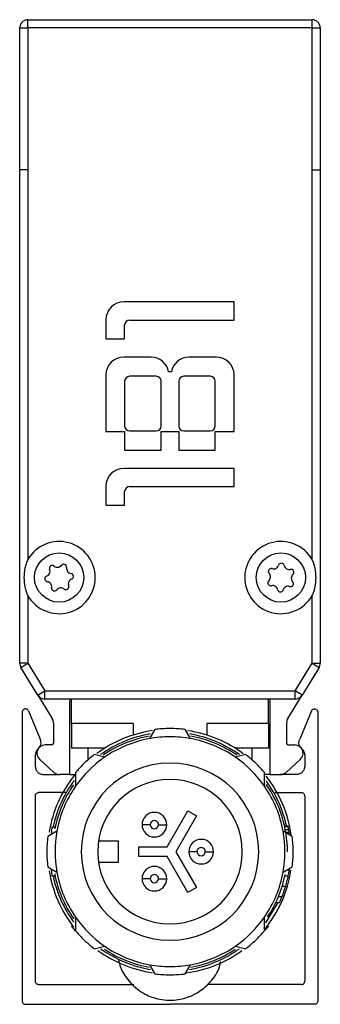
# Model space of a CAD drawing. Header units: millimetres. Extents: x -1015 to 3075, y 357 to 841.
# Tile 1 of 14: x -1015 to -997, y 570 to 630. Entities that reach past the tile are written whole.
import ezdxf

# ---------------------------------------------------------------- set-up
doc = ezdxf.new("R2010")
doc.units = ezdxf.units.MM

# ---------------------------------------------------------------- blocks, each defined once
blk = doc.blocks.new('Drawing View3')
at = {"color": 7, "linetype": 'Continuous', "lineweight": 25}
for p, q in [((-5.522, 56.744), (-5.522, 57.244)), ((-5.522, 57.244), (11.778, 57.244)), ((11.778, 56.744), (11.778, 57.244)), ((-6.022, 56.744), (-5.522, 56.744)), ((-6.022, 48.094), (-6.022, 56.744)), ((11.778, 56.744), (-5.522, 56.744)), ((-5.522, 56.744), (-5.522, 48.094)), ((11.778, 48.094), (11.778, 56.744)), ((11.778, 56.744), (12.278, 56.744)), ((12.278, 56.744), (12.278, 48.094)), ((-6.022, 18.038), (-6.022, 48.094)), ((-5.522, 48.094), (-6.022, 48.094)), ((-5.522, 48.094), (-5.522, 24.361)), ((11.778, 24.361), (11.778, 48.094)), ((11.778, 48.094), (12.278, 48.094)), ((12.278, 48.094), (12.278, 18.038)), ((7.028, 40.047), (0.308, 40.047)), ((7.028, 38.937), (7.028, 40.047)), ((-0.772, 38.967), (-0.772, 37.797)), ((0.368, 37.797), (0.368, 38.637)), ((0.668, 38.937), (7.028, 38.937)), ((-0.772, 37.797), (0.368, 37.797)), ((1.973, 36.687), (0.308, 36.687)), ((5.948, 36.687), (4.283, 36.687)), ((-0.772, 35.607), (-0.772, 32.157)), ((2.288, 35.517), (0.668, 35.517)), ((3.218, 35.787), (3.038, 35.787)), ((5.588, 35.517), (3.968, 35.517)), ((7.028, 32.157), (7.028, 35.607)), ((0.368, 35.217), (0.368, 32.487)), ((2.588, 32.487), (2.588, 35.217)), ((3.668, 35.217), (3.668, 32.487)), ((5.888, 32.487), (5.888, 35.217)), ((-0.772, 32.157), (0.368, 32.157)), ((0.368, 32.157), (0.368, 31.017)), ((0.668, 32.187), (2.288, 32.187)), ((2.588, 31.017), (2.588, 32.157)), ((2.588, 32.157), (3.668, 32.157)), ((3.668, 32.157), (3.668, 31.017)), ((3.968, 32.187), (5.588, 32.187)), ((5.888, 31.017), (5.888, 32.157)), ((5.888, 32.157), (7.028, 32.157)), ((0.368, 31.017), (2.588, 31.017)), ((3.668, 31.017), (5.888, 31.017)), ((7.028, 29.907), (0.308, 29.907)), ((7.028, 28.797), (7.028, 29.907)), ((-0.772, 28.827), (-0.772, 27.657)), ((0.668, 28.797), (7.028, 28.797)), ((0.368, 27.657), (0.368, 28.497)), ((-0.772, 27.657), (0.368, 27.657)), ((-5.522, 22.143), (-5.522, 18.038)), ((11.778, 18.038), (11.778, 22.143)), ((-5.522, 18.038), (-6.022, 18.038)), ((-5.948, 17.776), (-5.522, 18.038)), ((-5.522, 18.038), (-4.489, 16.352)), ((10.745, 16.352), (11.778, 18.038)), ((11.778, 18.038), (12.278, 18.038)), ((11.778, 18.038), (12.204, 17.776)), ((-4.915, 16.09), (-5.948, 17.776)), ((12.204, 17.776), (11.171, 16.09)), ((-4.915, 16.09), (-4.489, 16.352)), ((-4.489, 15.852), (-4.489, 16.352)), ((-4.489, 16.352), (10.745, 16.352)), ((11.171, 16.09), (10.745, 16.352)), ((10.745, 15.852), (10.745, 16.352)), ((-4.915, 16.09), (-4.046, 14.672)), ((10.745, 15.852), (-4.489, 15.852)), ((-2.972, 11.252), (-2.972, 15.752)), ((-2.872, 14.352), (-2.872, 15.852)), ((9.128, 14.352), (9.128, 15.852)), ((9.228, 11.252), (9.228, 15.752)), ((10.302, 14.672), (11.171, 16.09)), ((-5.872, 15.052), (-5.872, -2.548)), ((-5.492, 15.14), (-4.774, 13.41)), ((11.749, 15.14), (11.03, 13.41)), ((12.128, 15.052), (12.128, -2.548)), ((-3.972, 14.411), (-3.972, 13.152)), ((10.228, 14.411), (10.228, 13.152)), ((-2.872, 14.352), (-2.872, 12.852)), ((0.878, 14.352), (-2.872, 14.352)), ((0.878, 14.352), (0.878, 13.654)), ((2.202, 13.994), (1.878, 13.439)), ((4.378, 13.439), (4.054, 13.994)), ((9.128, 14.352), (5.378, 14.352)), ((5.378, 14.352), (5.378, 13.654)), ((9.128, 14.352), (9.128, 12.852)), ((-4.072, 13.052), (-4.472, 13.052)), ((-0.848, 12.852), (-2.872, 12.852)), ((-1.872, 12.852), (-1.872, 12.142)), ((9.128, 12.852), (7.105, 12.852)), ((8.128, 12.142), (8.128, 12.852)), ((10.328, 13.052), (10.728, 13.052)), ((-5.072, 12.429), (-5.072, 11.752)), ((-3.946, 11.385), (-4.791, 12.167)), ((-0.858, 12.306), (-1.48, 12.469)), ((7.736, 12.469), (7.114, 12.306)), ((10.202, 11.385), (11.047, 12.167)), ((11.328, 12.429), (11.328, 11.752)), ((-4.572, 11.252), (-3.607, 11.252)), ((-2.972, 11.252), (-3.606, 11.252)), ((-2.971, 11.252), (-2.672, 11.252)), ((-2.618, 11.241), (-2.672, 11.252)), ((-2.616, 11.374), (-2.626, 10.538)), ((8.882, 10.538), (8.873, 11.374)), ((9.227, 11.252), (8.928, 11.252)), ((9.228, 11.252), (9.862, 11.252)), ((10.828, 11.252), (9.863, 11.252)), ((-5.072, 9.952), (-5.072, -1.348)), ((-3.226, 10.152), (-4.872, 10.152)), ((9.512, 10.152), (11.128, 10.152)), ((11.328, 9.952), (11.328, -1.348)), ((2.955, 6.852), (4.212, 9.03)), ((4.212, 9.03), (4.732, 8.73)), ((4.732, 8.73), (3.475, 6.552)), ((-3.759, 7.802), (-4.314, 7.478)), ((-4.067, 8.052), (-4.114, 7.595)), ((-3.863, 8.052), (-4.067, 8.052)), ((10.571, 7.478), (10.016, 7.802)), ((10.104, 8.118), (10.309, 8.118)), ((10.114, 8.077), (10.318, 8.077)), ((10.148, 7.91), (10.351, 7.91)), ((-1.224, 7.202), (-0.022, 7.202)), ((-0.022, 7.202), (-0.022, 5.902)), ((10.178, 7.743), (10.381, 7.743)), ((1.228, 6.852), (2.955, 6.852)), ((1.228, 6.252), (1.228, 6.852)), ((2.955, 6.252), (1.228, 6.252)), ((4.212, 4.074), (2.955, 6.252)), ((3.475, 6.552), (4.732, 4.374)), ((-4.314, 5.626), (-3.759, 5.302)), ((-4.114, 5.509), (-4.067, 5.052)), ((-0.022, 5.902), (-1.224, 5.902)), ((10.016, 5.302), (10.571, 5.626)), ((10.273, 5.452), (10.395, 5.452)), ((-3.863, 5.052), (-4.067, 5.052)), ((10.124, 5.077), (10.329, 5.077)), ((4.732, 4.374), (4.212, 4.074)), ((9.963, 4.452), (10.172, 4.452)), ((9.738, 3.827), (9.954, 3.827)), ((9.571, 3.452), (9.792, 3.452)), ((-2.626, 2.565), (-2.616, 1.73)), ((8.873, 1.73), (8.882, 2.565)), ((-1.48, 0.634), (-0.858, 0.798)), ((7.114, 0.798), (7.736, 0.634)), ((1.878, -0.336), (2.202, -0.891)), ((4.054, -0.891), (4.378, -0.336)), ((-4.872, -1.548), (0.936, -1.548)), ((11.128, -1.548), (5.389, -1.548)), ((-5.672, -2.748), (3.128, -2.748)), ((11.928, -2.748), (3.128, -2.748))]:
    blk.add_line(p, q, dxfattribs=at)
at = {"color": 7, "linetype": 'Continuous', "lineweight": 25, "flags": 128}
for points in [[(1.928, 8.197), (1.831, 8.197), (1.737, 8.197), (1.65, 8.197), (1.575, 8.197), (1.512, 8.197), (1.466, 8.197), (1.438, 8.197), (1.428, 8.197)], [(2.428, 8.197), (2.526, 8.197), (2.619, 8.197), (2.706, 8.197), (2.782, 8.197), (2.844, 8.197), (2.89, 8.197), (2.918, 8.197), (2.928, 8.197)], [(4.778, 6.552), (4.681, 6.552), (4.587, 6.552), (4.5, 6.552), (4.425, 6.552), (4.362, 6.552), (4.316, 6.552), (4.288, 6.552), (4.278, 6.552)], [(5.278, 6.552), (5.376, 6.552), (5.469, 6.552), (5.556, 6.552), (5.632, 6.552), (5.694, 6.552), (5.74, 6.552), (5.768, 6.552), (5.778, 6.552)], [(1.928, 4.906), (1.831, 4.906), (1.737, 4.906), (1.65, 4.906), (1.575, 4.906), (1.512, 4.906), (1.466, 4.906), (1.438, 4.906), (1.428, 4.906)], [(2.428, 4.906), (2.526, 4.906), (2.619, 4.906), (2.706, 4.906), (2.782, 4.906), (2.844, 4.906), (2.89, 4.906), (2.918, 4.906), (2.928, 4.906)], [(8.971, 2.225), (9.678, 3.397), (9.704, 3.452)], [(-2.616, 1.73), (-2.7, 1.831), (-2.861, 2.037)], [(9.117, 2.037), (8.956, 1.831), (8.903, 1.766)]]:
    blk.add_lwpolyline(points, dxfattribs=at)
at = {"color": 7, "linetype": 'Continuous', "lineweight": 25}
for centre in [(-3.622, 23.252), (9.878, 23.252)]:
    blk.add_circle(centre, 1.5, dxfattribs=at)
for centre, radius, start, end in [((-5.522, 56.744), 0.5, 90, 180), ((11.778, 56.744), 0.5, 360, 90), ((0.308, 38.967), 1.08, 90, 180), ((0.668, 38.637), 0.3, 90, 180), ((0.308, 35.607), 1.08, 90, 180), ((1.973, 35.607), 1.08, 9.59407, 90), ((4.283, 35.607), 1.08, 90, 170.40593), ((5.948, 35.607), 1.08, 0, 90), ((0.668, 35.217), 0.3, 90, 180), ((2.288, 35.217), 0.3, 0, 90), ((3.968, 35.217), 0.3, 90, 180), ((5.588, 35.217), 0.3, 0, 90), ((0.668, 32.487), 0.3, 180, 270), ((2.288, 32.487), 0.3, 270, 0), ((3.968, 32.487), 0.3, 180, 270), ((5.588, 32.487), 0.3, 270, 0), ((0.308, 28.827), 1.08, 90, 180), ((0.668, 28.497), 0.3, 90, 180), ((-3.622, 23.252), 2.2, 210.27264, 149.72736), ((9.878, 23.252), 2.2, 30.27264, 329.72736), ((-3.724, 24.187), 0.306, 230.47504, 321.99377), ((-3.342, 23.888), 0.179, 350.47504, 141.99377), ((9.444, 24.087), 0.306, 251.724, 343.24272), ((9.909, 23.947), 0.179, 11.724, 163.24272), ((-4.483, 23.631), 0.306, 290.47504, 21.99377), ((-4.033, 23.813), 0.179, 50.47504, 201.99377), ((-2.863, 23.808), 0.306, 170.47504, 261.99377), ((-2.93, 23.327), 0.179, 290.47504, 81.99377), ((9.291, 23.626), 0.179, 71.724, 223.24272), ((8.938, 23.293), 0.306, 311.724, 43.24272), ((10.384, 24.045), 0.306, 191.724, 283.24272), ((10.495, 23.573), 0.179, 311.724, 103.24272), ((10.818, 23.21), 0.306, 131.724, 223.24272), ((-4.313, 23.176), 0.179, 110.47504, 261.99377), ((-4.381, 22.695), 0.306, 350.47504, 81.99377), ((-2.76, 22.872), 0.306, 110.47504, 201.99377), ((9.261, 22.931), 0.179, 131.724, 283.24272), ((10.465, 22.878), 0.179, 251.724, 43.24272), ((-3.902, 22.615), 0.179, 170.47504, 321.99377), ((-3.52, 22.316), 0.306, 50.47504, 141.99377), ((-3.211, 22.691), 0.179, 230.47504, 21.99377), ((9.372, 22.458), 0.306, 11.724, 103.24272), ((9.848, 22.557), 0.179, 191.724, 343.24272), ((10.312, 22.417), 0.306, 71.724, 163.24272), ((-5.522, 18.038), 0.5, 180, 211.50427), ((11.778, 18.038), 0.5, 328.49573, 360), ((-4.489, 16.352), 0.5, 211.50427, 270), ((-2.872, 15.752), 0.1, 90, 180), ((9.128, 15.752), 0.1, 0, 90), ((10.745, 16.352), 0.5, 270, 328.49573), ((-4.472, 14.411), 0.5, 360, 31.50427), ((10.728, 14.411), 0.5, 148.49573, 180), ((3.128, 6.552), 7.45, 98.16296, 126.70051), ((3.128, 6.552), 7.5, 89.99933, 97.09317), ((3.128, 6.552), 7.5, 82.90681, 89.99933), ((3.128, 6.552), 7.45, 53.22023, 81.70003), ((3.128, 6.552), 7.27, 99.36684, 125.57804), ((3.128, 6.552), 7.15, 100.2272, 124.76978), ((3.128, 6.552), 7, 100.28648, 124.71344), ((3.128, 6.552), 7, 90, 100.28647), ((3.128, 6.552), 7, 79.71345, 90), ((3.128, 6.552), 7.27, 54.4063, 80.56274), ((3.128, 6.552), 7, 55.28653, 79.71346), ((3.128, 6.552), 7.15, 55.20163, 79.79684), ((-4.472, 12.552), 0.5, 90, 230.32998), ((-4.072, 13.152), 0.1, 270, 0), ((10.328, 13.152), 0.1, 180, 270), ((10.728, 12.552), 0.5, 309.67002, 90), ((3.128, 6.552), 7, 124.71343, 145.28652), ((3.128, 6.552), 7.5, 127.90682, 134.99965), ((3.128, 6.552), 7, 34.71349, 55.28652), ((3.128, 6.552), 7.5, 44.99933, 52.09318), ((3.128, 6.552), 7.5, 134.99965, 139.98973), ((3.128, 6.552), 5.4, 90, 270), ((3.128, 6.552), 5.4, 270, 90), ((3.128, 6.552), 7.5, 40.01026, 44.99933), ((3.128, 6.552), 7.45, 141.26577, 170.80099), ((3.128, 6.552), 7.27, 143.481, 168.09279), ((-3.606, 11.752), 0.5, 227.22346, 270), ((3.128, 6.552), 4.4, 90, 180), ((3.128, 6.552), 4.4, 0, 90), ((3.128, 6.552), 7.45, 7.94734, 38.18362), ((3.128, 6.552), 7.27, 12.44471, 36.18391), ((9.862, 11.752), 0.5, 270, 312.77654), ((3.128, 6.552), 7.15, 145.20512, 168.79051), ((3.128, 6.552), 7, 145.28652, 169.71343), ((3.128, 6.552), 7, 10.2865, 34.71349), ((3.128, 6.552), 7.15, 0, 34.98017), ((2.178, 8.197), 0.75, 360, 180), ((2.178, 8.197), 0.25, 359.99932, 180), ((3.128, 6.552), 7, 169.71342, 190.28649), ((2.178, 8.197), 0.75, 180, 360), ((2.178, 8.197), 0.25, 180, 359.99932), ((3.128, 6.552), 7, 349.71342, 10.28649), ((3.128, 6.552), 7.5, 172.90681, 179.99932), ((5.028, 6.552), 0.75, 360, 180), ((3.128, 6.552), 7.5, 359.99932, 7.09317), ((5.028, 6.552), 0.25, 359.99932, 180), ((3.128, 6.552), 7.5, 179.99932, 187.09317), ((3.128, 6.552), 4.4, 180, 0), ((5.028, 6.552), 0.75, 180, 360), ((5.028, 6.552), 0.25, 180, 359.99932), ((3.128, 6.552), 7.5, 352.90681, 359.99932), ((2.178, 4.906), 0.75, 360, 180), ((3.128, 6.552), 7.45, 320.62563, 351.29753), ((3.128, 6.552), 7.35, 348.42326, 351.39278), ((3.128, 6.552), 7.45, 189.00328, 218.06545), ((3.128, 6.552), 7.27, 191.90721, 216.18391), ((3.128, 6.552), 7.15, 190.88621, 214.98017), ((3.128, 6.552), 7, 190.2865, 214.71343), ((2.178, 4.906), 0.75, 180, 360), ((2.178, 4.906), 0.25, 359.99932, 180), ((2.178, 4.906), 0.25, 180, 359.99932), ((3.128, 6.552), 7, 325.28652, 349.71343), ((3.128, 6.552), 7.15, 326.19471, 348.79051), ((3.128, 6.552), 7.35, 335.0537, 338.23823), ((3.128, 6.552), 7, 214.71343, 235.28641), ((3.128, 6.552), 7, 304.71348, 325.28652), ((3.128, 6.552), 7.5, 220.01026, 224.99933), ((3.128, 6.552), 7.5, 224.99933, 232.09318), ((3.128, 6.552), 7.5, 307.90682, 314.99965), ((3.128, 6.552), 7.5, 314.99965, 319.98973), ((3.128, 6.552), 7.27, 234.4063, 260.56271), ((3.128, 6.552), 7, 235.28641, 259.71341), ((3.128, 6.552), 7.15, 236.13044, 259.79679), ((3.128, 6.552), 7.27, 279.36684, 305.57804), ((3.128, 6.552), 7, 280.28648, 304.71349), ((3.128, 6.552), 7.15, 280.2272, 303.78866), ((3.128, 6.552), 7.45, 233.90757, 261.7698), ((3.128, 6.552), 7.45, 277.74664, 305.9461), ((3.128, 6.552), 7, 259.7134, 270), ((3.128, 6.552), 7, 270, 280.28647), ((3.128, 6.552), 7.5, 262.90681, 270), ((3.128, 6.552), 7.5, 270, 277.09317)]:
    blk.add_arc(centre, radius, start, end, dxfattribs=at)
for points, knots in [([(-5.522, 24.361), (-5.57, 24.278), (-5.607, 24.189), (-5.668, 24.007), (-5.691, 23.914), (-5.745, 23.634), (-5.761, 23.443), (-5.761, 23.059), (-5.745, 22.869), (-5.691, 22.589), (-5.668, 22.496), (-5.607, 22.314), (-5.57, 22.226), (-5.522, 22.143)], [0, 0, 0, 0, 0.125, 0.125, 0.25, 0.25, 0.5, 0.5, 0.75, 0.75, 0.875, 0.875, 1, 1, 1, 1]), ([(11.778, 22.143), (11.827, 22.226), (11.864, 22.314), (11.924, 22.497), (11.948, 22.589), (12.001, 22.87), (12.017, 23.061), (12.017, 23.445), (12.001, 23.634), (11.948, 23.914), (11.924, 24.007), (11.864, 24.189), (11.827, 24.278), (11.778, 24.361)], [0, 0, 0, 0, 0.125, 0.125, 0.25, 0.25, 0.5, 0.5, 0.75, 0.75, 0.875, 0.875, 1, 1, 1, 1]), ([(-4.815, 12.907), (-4.806, 12.916), (-4.762, 12.966), (-4.726, 13.088), (-4.714, 13.255), (-4.754, 13.358), (-4.774, 13.41)], [0, 0, 0, 0, 0.068525, 0.379016, 0.689508, 1, 1, 1, 1]), ([(10.318, 8.077), (10.317, 8.085), (10.314, 8.098), (10.311, 8.112), (10.309, 8.118)], [0, 0, 0, 0, 0.56, 1, 1, 1, 1]), ([(10.351, 7.91), (10.346, 7.941), (10.335, 7.997), (10.323, 8.052), (10.318, 8.077)], [0, 0, 0, 0, 0.559999, 1, 1, 1, 1]), ([(10.381, 7.743), (10.376, 7.775), (10.366, 7.83), (10.356, 7.886), (10.351, 7.91)], [0, 0, 0, 0, 0.559998, 1, 1, 1, 1]), ([(10.406, 7.574), (10.404, 7.594), (10.396, 7.65), (10.387, 7.707), (10.381, 7.743)], [0, 0, 0, 0, 0.351978, 1, 1, 1, 1]), ([(10.172, 4.452), (10.205, 4.568), (10.264, 4.776), (10.309, 4.985), (10.329, 5.077)], [0, 0, 0, 0, 0.559996, 1, 1, 1, 1]), ([(9.954, 3.827), (9.999, 3.943), (10.079, 4.151), (10.143, 4.36), (10.172, 4.452)], [0, 0, 0, 0, 0.559995, 1, 1, 1, 1]), ([(0, 0), (0.012, -0.091), (0.063, -0.48), (0.497, -1.238), (1.253, -1.985), (2.101, -2.361), (2.799, -2.5), (3.507, -2.508), (4.237, -2.34), (4.991, -1.952), (5.641, -1.362), (6.113, -0.719), (6.185, -0.254), (6.203, -0.144)], [0, 0, 0, 0, 0.032837, 0.141439, 0.305234, 0.408869, 0.470506, 0.539784, 0.652867, 0.734351, 0.836598, 0.96139, 1, 1, 1, 1])]:
    blk.add_open_spline(points, degree=3, knots=knots, dxfattribs=at)
for points in [[(-5.492, 15.14), (-5.504, 15.159), (-5.528, 15.197), (-5.585, 15.236), (-5.65, 15.254), (-5.718, 15.25), (-5.781, 15.224), (-5.831, 15.178), (-5.865, 15.119), (-5.87, 15.074), (-5.872, 15.052)], [(11.749, 15.14), (11.76, 15.159), (11.784, 15.197), (11.841, 15.236), (11.906, 15.254), (11.974, 15.25), (12.037, 15.224), (12.087, 15.178), (12.122, 15.119), (12.126, 15.074), (12.128, 15.052)], [(11.153, 12.809), (11.115, 12.849), (11.038, 12.928), (10.98, 13.087), (10.971, 13.255), (11.01, 13.358), (11.03, 13.41)], [(-4.897, 12.809), (-4.923, 12.784), (-4.975, 12.734), (-5.029, 12.639), (-5.065, 12.537), (-5.07, 12.465), (-5.072, 12.429)], [(11.153, 12.809), (11.179, 12.784), (11.231, 12.734), (11.285, 12.639), (11.321, 12.537), (11.326, 12.465), (11.328, 12.429)], [(-5.072, 11.752), (-5.064, 11.686), (-5.049, 11.555), (-4.934, 11.39), (-4.768, 11.274), (-4.637, 11.259), (-4.572, 11.252)], [(11.328, 11.752), (11.321, 11.686), (11.306, 11.555), (11.19, 11.39), (11.025, 11.274), (10.894, 11.259), (10.828, 11.252)], [(-5.072, 9.952), (-5.069, 9.978), (-5.063, 10.03), (-5.017, 10.096), (-4.951, 10.143), (-4.898, 10.149), (-4.872, 10.152)], [(11.328, 9.952), (11.325, 9.978), (11.319, 10.03), (11.273, 10.096), (11.207, 10.143), (11.154, 10.149), (11.128, 10.152)], [(-4.872, -1.548), (-4.898, -1.545), (-4.951, -1.539), (-5.017, -1.493), (-5.063, -1.427), (-5.069, -1.374), (-5.072, -1.348)], [(11.128, -1.548), (11.154, -1.545), (11.207, -1.539), (11.273, -1.493), (11.319, -1.427), (11.325, -1.374), (11.328, -1.348)], [(-5.872, -2.548), (-5.869, -2.574), (-5.863, -2.627), (-5.817, -2.693), (-5.751, -2.739), (-5.698, -2.745), (-5.672, -2.748)], [(12.128, -2.548), (12.125, -2.574), (12.119, -2.627), (12.073, -2.693), (12.007, -2.739), (11.954, -2.745), (11.928, -2.748)]]:
    blk.add_open_spline(points, degree=3, dxfattribs=at)

msp = doc.modelspace()

# ---------------------------------------------------------------- block references
at = {"color": 7, "linetype": 'Continuous', "lineweight": 25}
msp.add_blockref('Drawing View3', (-1009.307, 572.59), dxfattribs=at)

doc.saveas('drawing.dxf')
